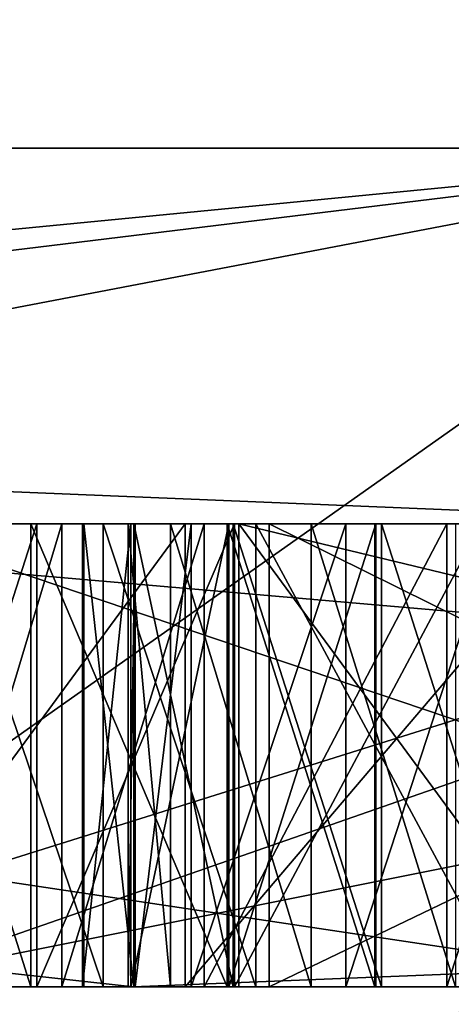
# Model space of a CAD drawing. Header units: millimetres. Extents: x -106 to 198, y -388 to 267.
# Tile 146 of 256: x -16.8103 to -16.7171, y 62.4962 to 62.7089. Entities that reach past the tile are written whole.
import ezdxf

# ---------------------------------------------------------------- set-up
doc = ezdxf.new("R2010")
doc.units = ezdxf.units.MM
doc.header["$LTSCALE"] = 52.148148
for name, color, linetype in [('1', 7, 'CONTINUOUS'), ('181', 7, 'CONTINUOUS'), ('2', 7, 'CONTINUOUS'), ('283', 7, 'CONTINUOUS'), ('285', 7, 'CONTINUOUS'), ('288', 7, 'CONTINUOUS'), ('289', 7, 'CONTINUOUS'), ('292', 7, 'CONTINUOUS'), ('297', 7, 'CONTINUOUS'), ('298', 7, 'CONTINUOUS'), ('3', 7, 'CONTINUOUS'), ('307', 7, 'CONTINUOUS'), ('309', 7, 'CONTINUOUS'), ('310', 7, 'CONTINUOUS'), ('320', 7, 'CONTINUOUS'), ('321', 7, 'CONTINUOUS'), ('322', 7, 'CONTINUOUS'), ('323', 7, 'CONTINUOUS'), ('324', 7, 'CONTINUOUS'), ('325', 7, 'CONTINUOUS'), ('326', 7, 'CONTINUOUS'), ('327', 7, 'CONTINUOUS'), ('328', 7, 'CONTINUOUS'), ('329', 7, 'CONTINUOUS'), ('330', 7, 'CONTINUOUS'), ('331', 7, 'CONTINUOUS'), ('335', 7, 'CONTINUOUS'), ('336', 7, 'CONTINUOUS'), ('337', 7, 'CONTINUOUS'), ('372', 7, 'CONTINUOUS'), ('374', 7, 'CONTINUOUS'), ('375', 7, 'CONTINUOUS'), ('376', 7, 'CONTINUOUS'), ('377', 7, 'CONTINUOUS'), ('400', 7, 'CONTINUOUS'), ('401', 7, 'CONTINUOUS'), ('402', 7, 'CONTINUOUS'), ('406', 7, 'CONTINUOUS'), ('407', 7, 'CONTINUOUS'), ('408', 7, 'CONTINUOUS'), ('409', 7, 'CONTINUOUS'), ('429', 7, 'CONTINUOUS'), ('430', 7, 'CONTINUOUS'), ('431', 7, 'CONTINUOUS'), ('441', 7, 'CONTINUOUS'), ('442', 7, 'CONTINUOUS'), ('443', 7, 'CONTINUOUS'), ('444', 7, 'CONTINUOUS'), ('5574', 7, 'CONTINUOUS'), ('5578', 7, 'CONTINUOUS'), ('5580', 7, 'CONTINUOUS'), ('5582', 7, 'CONTINUOUS'), ('5586', 7, 'CONTINUOUS')]:
    doc.layers.add(name, color=color, linetype=linetype)

msp = doc.modelspace()

# ---------------------------------------------------------------- linework, layer by layer
at = {"layer": '1', "linetype": 'CONTINUOUS'}
for points in [[(-20.5, 62.5), (-16.58477, 62.5, 12.04969), (-16.78578, 62.5, 10.65577), (-20.5, 62.5)], [(-16.58477, 62.5, -12.04969), (-20.5, 62.5), (-19.7739, 62.5, -2.07371), (-16.58477, 62.5, -12.04969)], [(-19.7739, 62.5, -2.07371), (-20.5, 62.5), (-16.78578, 62.5, 10.65577), (-19.7739, 62.5, -2.07371)], [(-14.20972, 62.5, -13.90652), (-16.58477, 62.5, -12.04969), (-19.7739, 62.5, -2.07371), (-14.20972, 62.5, -13.90652)], [(-17.83215, 62.5, -5.7945), (-16.70646, 62.5, -8.51214), (-17.3951, 62.5, -7.07195), (-17.83215, 62.5, -5.7945)], [(-16.70646, 62.5, 8.51214), (-17.83215, 62.5, 5.7945), (-16.8874, 62.5, 8.2108), (-16.70646, 62.5, 8.51214)], [(-17.3951, 62.5, -7.07195), (-16.70646, 62.5, -8.51214), (-16.66165, 62.5, -8.65974), (-17.3951, 62.5, -7.07195)], [(-16.0501, 62.5, 9.74661), (-16.70646, 62.5, 8.51214), (-16.8874, 62.5, 8.2108), (-16.0501, 62.5, 9.74661)], [(-16.78578, 62.5, 10.65577), (-16.58477, 62.5, 12.04969), (-6.53788, 62.5, 18.77668), (-16.78578, 62.5, 10.65577)]]:
    msp.add_3dface(points, dxfattribs=at)
at = {"layer": '181', "linetype": 'CONTINUOUS'}
for points in [[(-11.02087, 61.8, -15.16914), (-17.83215, 62.5, -5.7945), (-17.83238, 61.8, -5.79385), (-11.02087, 61.8, -15.16914)], [(-17.83215, 62.5, 5.7945), (-16.70646, 62.5, 8.51214), (-17.83238, 61.8, 5.79385), (-17.83215, 62.5, 5.7945)], [(-16.70646, 62.5, 8.51214), (-15.16944, 62.5, 11.02045), (-17.83238, 61.8, 5.79385), (-16.70646, 62.5, 8.51214)], [(-17.83238, 61.8, 5.79385), (-15.16944, 62.5, 11.02045), (-11.02087, 61.8, 15.16914), (-17.83238, 61.8, 5.79385)], [(-16.70646, 62.5, -8.51214), (-17.83215, 62.5, -5.7945), (-11.02087, 61.8, -15.16914), (-16.70646, 62.5, -8.51214)]]:
    msp.add_3dface(points, dxfattribs=at)
at = {"layer": '2', "linetype": 'CONTINUOUS'}
for points in [[(-20.5, 62.5), (-16.58477, 62.5, -12.04969), (-20.5, 41.65064), (-20.5, 62.5)], [(-20.5, 41.65064), (-16.58477, 62.5, -12.04969), (-20.07638, 44.18489, -4.14596), (-20.5, 41.65064)], [(-20.07638, 44.18489, -4.14596), (-16.58477, 62.5, -12.04969), (-20.05487, 44.22447, -4.24879), (-20.07638, 44.18489, -4.14596)], [(-20.05487, 44.22447, -4.24879), (-16.58477, 62.5, -12.04969), (-18.69926, 45, -8.40164), (-20.05487, 44.22447, -4.24879)], [(-16.58477, 62.5, -12.04969), (-12.04969, 62.5, -16.58477), (-18.69926, 45, -8.40164), (-16.58477, 62.5, -12.04969)], [(-18.69926, 45, -8.40164), (-12.04969, 62.5, -16.58477), (-11.13611, 45, -17.21154), (-18.69926, 45, -8.40164)]]:
    msp.add_3dface(points, dxfattribs=at)
at = {"layer": '283', "linetype": 'CONTINUOUS'}
for points in [[(-18.49936, 62.68118, 1.71387), (-17.86924, 62.68118, -5.08469), (-16.63253, 67.61021, 5.40424), (-18.49936, 62.68118, 1.71387)], [(-16.63098, 62.68118, 8.28096), (-18.49936, 62.68118, 1.71387), (-16.63253, 67.61021, 5.40424), (-16.63098, 62.68118, 8.28096)], [(-17.86924, 62.68118, -5.08469), (-14.82572, 62.68118, -11.19651), (-16.63253, 67.61021, -5.40424), (-17.86924, 62.68118, -5.08469)], [(-16.63253, 67.61021, 5.40424), (-17.86924, 62.68118, -5.08469), (-16.63253, 67.61021, -5.40424), (-16.63253, 67.61021, 5.40424)]]:
    msp.add_3dface(points, dxfattribs=at)
at = {"layer": '285', "linetype": 'CONTINUOUS'}
for points in [[(-16.9, 62.5, 0), (-16.6918, 62.5, -2.64459), (-16.84146, 62.5, -0.53795), (-16.9, 62.5, 0)], [(-16.6918, 62.5, 2.64459), (-16.9, 62.5, 0), (-16.83853, 62.5, 0.62186), (-16.6918, 62.5, 2.64459)], [(-16.83951, 62.5, -0.01291), (-16.80787, 62.5, 0.03933), (-16.84803, 62.5, 0.25764), (-16.83951, 62.5, -0.01291)], [(-16.84803, 62.5, 0.25764), (-16.80787, 62.5, 0.03933), (-16.77453, 62.5, 0.194), (-16.84803, 62.5, 0.25764)], [(-16.84707, 62.5, 0.32013), (-16.34713, 62.5, 0.31248), (-16.71802, 62.5, 0.41952), (-16.84707, 62.5, 0.32013)], [(-16.83125, 62.5, 0.5278), (-16.84707, 62.5, 0.32013), (-16.80121, 62.5, 0.47461), (-16.83125, 62.5, 0.5278)], [(-16.80121, 62.5, 0.47461), (-16.84707, 62.5, 0.32013), (-16.77043, 62.5, 0.44224), (-16.80121, 62.5, 0.47461)], [(-16.77043, 62.5, 0.44224), (-16.84707, 62.5, 0.32013), (-16.71802, 62.5, 0.41952), (-16.77043, 62.5, 0.44224)], [(-16.84361, 62.5, -0.47548), (-16.55655, 62.5, -0.4656), (-16.80659, 62.5, -0.21066), (-16.84361, 62.5, -0.47548)], [(-16.83877, 62.5, -0.15874), (-16.84361, 62.5, -0.47548), (-16.80659, 62.5, -0.21066), (-16.83877, 62.5, -0.15874)], [(-16.84146, 62.5, -0.53795), (-16.6918, 62.5, -2.64459), (-16.5458, 62.5, -0.77792), (-16.84146, 62.5, -0.53795)], [(-16.82604, 62.5, 0.67354), (-16.6918, 62.5, 2.64459), (-16.83853, 62.5, 0.62186), (-16.82604, 62.5, 0.67354)], [(-16.79229, 62.5, 0.72445), (-16.6918, 62.5, 2.64459), (-16.82604, 62.5, 0.67354), (-16.79229, 62.5, 0.72445)], [(-16.80787, 62.5, 0.03933), (-16.76547, 62.5, 0.0708), (-16.77453, 62.5, 0.194), (-16.80787, 62.5, 0.03933)], [(-16.80659, 62.5, -0.21066), (-16.55655, 62.5, -0.4656), (-16.76388, 62.5, -0.2417), (-16.80659, 62.5, -0.21066)], [(-16.79675, 62.5, -0.05436), (-16.79643, 62.5, -0.11686), (-16.78627, 62.5, -0.02306), (-16.79675, 62.5, -0.05436)], [(-16.79643, 62.5, -0.11686), (-16.78563, 62.5, -0.14806), (-16.78627, 62.5, -0.02306), (-16.79643, 62.5, -0.11686)], [(-16.75928, 62.5, 0.75454), (-16.6918, 62.5, 2.64459), (-16.79229, 62.5, 0.72445), (-16.75928, 62.5, 0.75454)], [(-16.78627, 62.5, -0.02306), (-16.78563, 62.5, -0.14806), (-16.76515, 62.5, 0.0083), (-16.78627, 62.5, -0.02306)], [(-16.78563, 62.5, -0.14806), (-16.7642, 62.5, -0.1792), (-16.76515, 62.5, 0.0083), (-16.78563, 62.5, -0.14806)], [(-16.76547, 62.5, 0.0708), (-16.73361, 62.5, 0.08138), (-16.77453, 62.5, 0.194), (-16.76547, 62.5, 0.0708)], [(-16.77453, 62.5, 0.194), (-16.73361, 62.5, 0.08138), (-16.68943, 62.5, 0.1927), (-16.77453, 62.5, 0.194)], [(-16.76515, 62.5, 0.0083), (-16.7642, 62.5, -0.1792), (-16.73335, 62.5, 0.0293), (-16.76515, 62.5, 0.0083)], [(-16.7642, 62.5, -0.1792), (-16.73218, 62.5, -0.19987), (-16.73335, 62.5, 0.0293), (-16.7642, 62.5, -0.1792)], [(-16.76388, 62.5, -0.2417), (-16.55655, 62.5, -0.4656), (-16.71058, 62.5, -0.26226), (-16.76388, 62.5, -0.2417)], [(-16.48904, 62.5, 0.10346), (-16.43574, 62.5, 0.0829), (-16.76293, 62.5, 0.25633), (-16.48904, 62.5, 0.10346)], [(-16.76293, 62.5, 0.25633), (-16.43574, 62.5, 0.0829), (-16.34809, 62.5, 0.24999), (-16.76293, 62.5, 0.25633)], [(-16.54223, 62.5, 0.10319), (-16.48904, 62.5, 0.10346), (-16.76293, 62.5, 0.25633), (-16.54223, 62.5, 0.10319)], [(-16.68943, 62.5, 0.1927), (-16.54223, 62.5, 0.10319), (-16.76293, 62.5, 0.25633), (-16.68943, 62.5, 0.1927)], [(-16.70538, 62.5, 0.77346), (-16.6918, 62.5, 2.64459), (-16.75928, 62.5, 0.75454), (-16.70538, 62.5, 0.77346)], [(-16.73335, 62.5, 0.0293), (-16.70021, 62.5, -0.21012), (-16.73361, 62.5, 0.08138), (-16.73335, 62.5, 0.0293)], [(-16.73361, 62.5, 0.08138), (-16.70021, 62.5, -0.21012), (-16.68943, 62.5, 0.1927), (-16.73361, 62.5, 0.08138)], [(-16.73218, 62.5, -0.19987), (-16.70021, 62.5, -0.21012), (-16.73335, 62.5, 0.0293), (-16.73218, 62.5, -0.19987)], [(-16.71802, 62.5, 0.41952), (-16.34713, 62.5, 0.31248), (-16.68612, 62.5, 0.41838), (-16.71802, 62.5, 0.41952)]]:
    msp.add_3dface(points, dxfattribs=at)
at = {"layer": '288', "linetype": 'CONTINUOUS'}
for points in [[(-14.20972, 62.5, -13.90652), (-19.7739, 62.5, -2.07371), (-19.50945, 62.71787, -4.75919), (-14.20972, 62.5, -13.90652)], [(-19.7739, 62.5, -2.07371), (-16.78578, 62.5, 10.65577), (-18.7652, 62.71787, 7.15094), (-19.7739, 62.5, -2.07371)], [(-14.20972, 62.5, -13.90652), (-19.50945, 62.71787, -4.75919), (-13.36439, 62.71787, -14.98872), (-14.20972, 62.5, -13.90652)], [(-16.78578, 62.5, 10.65577), (-11.39444, 62.71787, 16.53588), (-18.7652, 62.71787, 7.15094), (-16.78578, 62.5, 10.65577)], [(-16.78578, 62.5, 10.65577), (-6.53788, 62.5, 18.77668), (-11.39444, 62.71787, 16.53588), (-16.78578, 62.5, 10.65577)]]:
    msp.add_3dface(points, dxfattribs=at)
at = {"layer": '289', "linetype": 'CONTINUOUS'}
for points in [[(-18.49741, 62.5, 3.23227), (-18.49936, 62.68118, 1.71387), (-16.63098, 62.68118, 8.28096), (-18.49741, 62.5, 3.23227)], [(-18.11644, 62.5, 4.9393), (-18.49741, 62.5, 3.23227), (-16.63098, 62.68118, 8.28096), (-18.11644, 62.5, 4.9393)], [(-17.57822, 62.5, 6.60362), (-18.11644, 62.5, 4.9393), (-16.63098, 62.68118, 8.28096), (-17.57822, 62.5, 6.60362)], [(-17.3951, 62.5, -7.07195), (-16.66165, 62.5, -8.65974), (-17.86924, 62.68118, -5.08469), (-17.3951, 62.5, -7.07195)], [(-16.66165, 62.5, -8.65974), (-15.78349, 62.5, -10.17265), (-17.86924, 62.68118, -5.08469), (-16.66165, 62.5, -8.65974)], [(-15.78349, 62.5, -10.17265), (-14.82572, 62.68118, -11.19651), (-17.86924, 62.68118, -5.08469), (-15.78349, 62.5, -10.17265)], [(-16.8874, 62.5, 8.2108), (-17.57822, 62.5, 6.60362), (-16.63098, 62.68118, 8.28096), (-16.8874, 62.5, 8.2108)], [(-16.0501, 62.5, 9.74661), (-16.8874, 62.5, 8.2108), (-16.63098, 62.68118, 8.28096), (-16.0501, 62.5, 9.74661)]]:
    msp.add_3dface(points, dxfattribs=at)
at = {"layer": '292', "linetype": 'CONTINUOUS'}
for points in [[(-16.26307, 62.7, -5.28419), (-16.6918, 62.5, -2.64459), (-16.9, 62.5, 0), (-16.26307, 62.7, -5.28419)], [(-16.26307, 62.7, -5.28419), (-16.9, 62.5, 0), (-16.6918, 62.5, 2.64459), (-16.26307, 62.7, -5.28419)]]:
    msp.add_3dface(points, dxfattribs=at)
at = {"layer": '297', "linetype": 'CONTINUOUS'}
for points in [[(-16.84361, 62.6, -0.47548), (-16.84146, 62.6, -0.53795), (-16.75641, 62.6, -0.53502), (-16.84361, 62.6, -0.47548)], [(-16.55655, 62.6, -0.4656), (-16.84361, 62.6, -0.47548), (-16.75641, 62.6, -0.53502), (-16.55655, 62.6, -0.4656)], [(-16.84146, 62.6, -0.53795), (-16.5458, 62.6, -0.77792), (-16.75641, 62.6, -0.53502), (-16.84146, 62.6, -0.53795)], [(-16.5544, 62.6, -0.52807), (-16.55655, 62.6, -0.4656), (-16.75641, 62.6, -0.53502), (-16.5544, 62.6, -0.52807)], [(-16.5458, 62.6, -0.77792), (-16.54831, 62.6, -0.70504), (-16.75641, 62.6, -0.53502), (-16.5458, 62.6, -0.77792)]]:
    msp.add_3dface(points, dxfattribs=at)
at = {"layer": '298', "linetype": 'CONTINUOUS'}
for points in [[(-16.84146, 62.5, -0.53795), (-16.5458, 62.5, -0.77792), (-16.84146, 62.6, -0.53795), (-16.84146, 62.5, -0.53795)], [(-16.84146, 62.6, -0.53795), (-16.5458, 62.5, -0.77792), (-16.5458, 62.6, -0.77792), (-16.84146, 62.6, -0.53795)]]:
    msp.add_3dface(points, dxfattribs=at)
at = {"layer": '3', "linetype": 'CONTINUOUS'}
for points in [[(-16.58477, 62.5, 12.04969), (-20.5, 62.5), (-17.58249, 60.53416, 10.54068), (-16.58477, 62.5, 12.04969)], [(-12.99535, 61.04355, 15.85468), (-16.58477, 62.5, 12.04969), (-17.58249, 60.53416, 10.54068), (-12.99535, 61.04355, 15.85468)]]:
    msp.add_3dface(points, dxfattribs=at)
at = {"layer": '307', "linetype": 'CONTINUOUS'}
for points in [[(-16.55655, 62.5, -0.4656), (-16.84361, 62.5, -0.47548), (-16.55655, 62.6, -0.4656), (-16.55655, 62.5, -0.4656)], [(-16.84361, 62.5, -0.47548), (-16.84361, 62.6, -0.47548), (-16.55655, 62.6, -0.4656), (-16.84361, 62.5, -0.47548)]]:
    msp.add_3dface(points, dxfattribs=at)
at = {"layer": '309', "linetype": 'CONTINUOUS'}
for points in [[(-16.75641, 62.6, -0.53502), (-16.54831, 62.6, -0.70504), (-16.75641, 62.5, -0.53502), (-16.75641, 62.6, -0.53502)], [(-16.54831, 62.6, -0.70504), (-16.54831, 62.5, -0.70504), (-16.75641, 62.5, -0.53502), (-16.54831, 62.6, -0.70504)]]:
    msp.add_3dface(points, dxfattribs=at)
at = {"layer": '310', "linetype": 'CONTINUOUS'}
for points in [[(-16.5544, 62.6, -0.52807), (-16.75641, 62.6, -0.53502), (-16.5544, 62.5, -0.52807), (-16.5544, 62.6, -0.52807)], [(-16.75641, 62.6, -0.53502), (-16.75641, 62.5, -0.53502), (-16.5544, 62.5, -0.52807), (-16.75641, 62.6, -0.53502)]]:
    msp.add_3dface(points, dxfattribs=at)
at = {"layer": '320', "linetype": 'CONTINUOUS'}
for points in [[(-16.70021, 62.5, -0.21012), (-16.73218, 62.5, -0.19987), (-16.73218, 62.6, -0.19987), (-16.70021, 62.5, -0.21012)], [(-16.70021, 62.6, -0.21012), (-16.70021, 62.5, -0.21012), (-16.73218, 62.6, -0.19987), (-16.70021, 62.6, -0.21012)]]:
    msp.add_3dface(points, dxfattribs=at)
at = {"layer": '321', "linetype": 'CONTINUOUS'}
for points in [[(-16.73218, 62.5, -0.19987), (-16.7642, 62.5, -0.1792), (-16.7642, 62.6, -0.1792), (-16.73218, 62.5, -0.19987)], [(-16.73218, 62.6, -0.19987), (-16.73218, 62.5, -0.19987), (-16.7642, 62.6, -0.1792), (-16.73218, 62.6, -0.19987)]]:
    msp.add_3dface(points, dxfattribs=at)
at = {"layer": '322', "linetype": 'CONTINUOUS'}
for points in [[(-16.7642, 62.5, -0.1792), (-16.78563, 62.5, -0.14806), (-16.78563, 62.6, -0.14806), (-16.7642, 62.5, -0.1792)], [(-16.7642, 62.6, -0.1792), (-16.7642, 62.5, -0.1792), (-16.78563, 62.6, -0.14806), (-16.7642, 62.6, -0.1792)]]:
    msp.add_3dface(points, dxfattribs=at)
at = {"layer": '323', "linetype": 'CONTINUOUS'}
for points in [[(-16.78563, 62.5, -0.14806), (-16.79643, 62.5, -0.11686), (-16.79643, 62.6, -0.11686), (-16.78563, 62.5, -0.14806)], [(-16.78563, 62.6, -0.14806), (-16.78563, 62.5, -0.14806), (-16.79643, 62.6, -0.11686), (-16.78563, 62.6, -0.14806)]]:
    msp.add_3dface(points, dxfattribs=at)
at = {"layer": '324', "linetype": 'CONTINUOUS'}
for points in [[(-16.79643, 62.5, -0.11686), (-16.79675, 62.5, -0.05436), (-16.79675, 62.6, -0.05436), (-16.79643, 62.5, -0.11686)], [(-16.79643, 62.6, -0.11686), (-16.79643, 62.5, -0.11686), (-16.79675, 62.6, -0.05436), (-16.79643, 62.6, -0.11686)]]:
    msp.add_3dface(points, dxfattribs=at)
at = {"layer": '325', "linetype": 'CONTINUOUS'}
for points in [[(-16.79675, 62.5, -0.05436), (-16.78627, 62.5, -0.02306), (-16.78627, 62.6, -0.02306), (-16.79675, 62.5, -0.05436)], [(-16.79675, 62.6, -0.05436), (-16.79675, 62.5, -0.05436), (-16.78627, 62.6, -0.02306), (-16.79675, 62.6, -0.05436)]]:
    msp.add_3dface(points, dxfattribs=at)
at = {"layer": '326', "linetype": 'CONTINUOUS'}
for points in [[(-16.78627, 62.5, -0.02306), (-16.76515, 62.5, 0.0083), (-16.76515, 62.6, 0.0083), (-16.78627, 62.5, -0.02306)], [(-16.78627, 62.6, -0.02306), (-16.78627, 62.5, -0.02306), (-16.76515, 62.6, 0.0083), (-16.78627, 62.6, -0.02306)]]:
    msp.add_3dface(points, dxfattribs=at)
at = {"layer": '327', "linetype": 'CONTINUOUS'}
for points in [[(-16.76515, 62.5, 0.0083), (-16.73335, 62.5, 0.0293), (-16.73335, 62.6, 0.0293), (-16.76515, 62.5, 0.0083)], [(-16.76515, 62.6, 0.0083), (-16.76515, 62.5, 0.0083), (-16.73335, 62.6, 0.0293), (-16.76515, 62.6, 0.0083)]]:
    msp.add_3dface(points, dxfattribs=at)
at = {"layer": '328', "linetype": 'CONTINUOUS'}
for points in [[(-16.73335, 62.5, 0.0293), (-16.73361, 62.5, 0.08138), (-16.73361, 62.6, 0.08138), (-16.73335, 62.5, 0.0293)], [(-16.73335, 62.6, 0.0293), (-16.73335, 62.5, 0.0293), (-16.73361, 62.6, 0.08138), (-16.73335, 62.6, 0.0293)]]:
    msp.add_3dface(points, dxfattribs=at)
at = {"layer": '329', "linetype": 'CONTINUOUS'}
for points in [[(-16.73361, 62.5, 0.08138), (-16.76547, 62.5, 0.0708), (-16.76547, 62.6, 0.0708), (-16.73361, 62.5, 0.08138)], [(-16.73361, 62.6, 0.08138), (-16.73361, 62.5, 0.08138), (-16.76547, 62.6, 0.0708), (-16.73361, 62.6, 0.08138)]]:
    msp.add_3dface(points, dxfattribs=at)
at = {"layer": '330', "linetype": 'CONTINUOUS'}
for points in [[(-16.76547, 62.5, 0.0708), (-16.80787, 62.5, 0.03933), (-16.80787, 62.6, 0.03933), (-16.76547, 62.5, 0.0708)], [(-16.76547, 62.6, 0.0708), (-16.76547, 62.5, 0.0708), (-16.80787, 62.6, 0.03933), (-16.76547, 62.6, 0.0708)]]:
    msp.add_3dface(points, dxfattribs=at)
at = {"layer": '331', "linetype": 'CONTINUOUS'}
for points in [[(-16.80787, 62.5, 0.03933), (-16.83951, 62.5, -0.01291), (-16.83951, 62.6, -0.01291), (-16.80787, 62.5, 0.03933)], [(-16.80787, 62.6, 0.03933), (-16.80787, 62.5, 0.03933), (-16.83951, 62.6, -0.01291), (-16.80787, 62.6, 0.03933)]]:
    msp.add_3dface(points, dxfattribs=at)
at = {"layer": '335', "linetype": 'CONTINUOUS'}
for points in [[(-16.83877, 62.5, -0.15874), (-16.80659, 62.5, -0.21066), (-16.80659, 62.6, -0.21066), (-16.83877, 62.5, -0.15874)], [(-16.83877, 62.6, -0.15874), (-16.83877, 62.5, -0.15874), (-16.80659, 62.6, -0.21066), (-16.83877, 62.6, -0.15874)]]:
    msp.add_3dface(points, dxfattribs=at)
at = {"layer": '336', "linetype": 'CONTINUOUS'}
for points in [[(-16.80659, 62.5, -0.21066), (-16.76388, 62.5, -0.2417), (-16.76388, 62.6, -0.2417), (-16.80659, 62.5, -0.21066)], [(-16.80659, 62.6, -0.21066), (-16.80659, 62.5, -0.21066), (-16.76388, 62.6, -0.2417), (-16.80659, 62.6, -0.21066)]]:
    msp.add_3dface(points, dxfattribs=at)
at = {"layer": '337', "linetype": 'CONTINUOUS'}
for points in [[(-16.76388, 62.5, -0.2417), (-16.71058, 62.5, -0.26226), (-16.71058, 62.6, -0.26226), (-16.76388, 62.5, -0.2417)], [(-16.76388, 62.6, -0.2417), (-16.76388, 62.5, -0.2417), (-16.71058, 62.6, -0.26226), (-16.76388, 62.6, -0.2417)]]:
    msp.add_3dface(points, dxfattribs=at)
at = {"layer": '372', "linetype": 'CONTINUOUS'}
for points in [[(-16.34713, 62.5, 0.31248), (-16.84707, 62.5, 0.32013), (-16.34713, 62.6, 0.31248), (-16.34713, 62.5, 0.31248)], [(-16.34713, 62.6, 0.31248), (-16.84707, 62.5, 0.32013), (-16.84707, 62.6, 0.32013), (-16.34713, 62.6, 0.31248)]]:
    msp.add_3dface(points, dxfattribs=at)
at = {"layer": '374', "linetype": 'CONTINUOUS'}
for points in [[(-16.84803, 62.5, 0.25764), (-16.77453, 62.5, 0.194), (-16.77453, 62.6, 0.194), (-16.84803, 62.5, 0.25764)], [(-16.84803, 62.6, 0.25764), (-16.84803, 62.5, 0.25764), (-16.77453, 62.6, 0.194), (-16.84803, 62.6, 0.25764)]]:
    msp.add_3dface(points, dxfattribs=at)
at = {"layer": '375', "linetype": 'CONTINUOUS'}
for points in [[(-16.77453, 62.5, 0.194), (-16.68943, 62.5, 0.1927), (-16.68943, 62.6, 0.1927), (-16.77453, 62.5, 0.194)], [(-16.77453, 62.6, 0.194), (-16.77453, 62.5, 0.194), (-16.68943, 62.6, 0.1927), (-16.77453, 62.6, 0.194)]]:
    msp.add_3dface(points, dxfattribs=at)
at = {"layer": '376', "linetype": 'CONTINUOUS'}
for points in [[(-16.68943, 62.5, 0.1927), (-16.76293, 62.5, 0.25633), (-16.76293, 62.6, 0.25633), (-16.68943, 62.5, 0.1927)], [(-16.68943, 62.6, 0.1927), (-16.68943, 62.5, 0.1927), (-16.76293, 62.6, 0.25633), (-16.68943, 62.6, 0.1927)]]:
    msp.add_3dface(points, dxfattribs=at)
at = {"layer": '377', "linetype": 'CONTINUOUS'}
for points in [[(-16.76293, 62.5, 0.25633), (-16.34809, 62.5, 0.24999), (-16.76293, 62.6, 0.25633), (-16.76293, 62.5, 0.25633)], [(-16.76293, 62.6, 0.25633), (-16.34809, 62.5, 0.24999), (-16.34809, 62.6, 0.24999), (-16.76293, 62.6, 0.25633)]]:
    msp.add_3dface(points, dxfattribs=at)
at = {"layer": '400', "linetype": 'CONTINUOUS'}
for points in [[(-16.70538, 62.5, 0.77346), (-16.75928, 62.5, 0.75454), (-16.75928, 62.6, 0.75454), (-16.70538, 62.5, 0.77346)], [(-16.70538, 62.6, 0.77346), (-16.70538, 62.5, 0.77346), (-16.75928, 62.6, 0.75454), (-16.70538, 62.6, 0.77346)]]:
    msp.add_3dface(points, dxfattribs=at)
at = {"layer": '401', "linetype": 'CONTINUOUS'}
for points in [[(-16.75928, 62.5, 0.75454), (-16.79229, 62.5, 0.72445), (-16.79229, 62.6, 0.72445), (-16.75928, 62.5, 0.75454)], [(-16.75928, 62.6, 0.75454), (-16.75928, 62.5, 0.75454), (-16.79229, 62.6, 0.72445), (-16.75928, 62.6, 0.75454)]]:
    msp.add_3dface(points, dxfattribs=at)
at = {"layer": '402', "linetype": 'CONTINUOUS'}
for points in [[(-16.79229, 62.5, 0.72445), (-16.82604, 62.5, 0.67354), (-16.82604, 62.6, 0.67354), (-16.79229, 62.5, 0.72445)], [(-16.79229, 62.6, 0.72445), (-16.79229, 62.5, 0.72445), (-16.82604, 62.6, 0.67354), (-16.79229, 62.6, 0.72445)]]:
    msp.add_3dface(points, dxfattribs=at)
at = {"layer": '406', "linetype": 'CONTINUOUS'}
for points in [[(-16.83125, 62.5, 0.5278), (-16.80121, 62.5, 0.47461), (-16.80121, 62.6, 0.47461), (-16.83125, 62.5, 0.5278)], [(-16.83125, 62.6, 0.5278), (-16.83125, 62.5, 0.5278), (-16.80121, 62.6, 0.47461), (-16.83125, 62.6, 0.5278)]]:
    msp.add_3dface(points, dxfattribs=at)
at = {"layer": '407', "linetype": 'CONTINUOUS'}
for points in [[(-16.80121, 62.5, 0.47461), (-16.77043, 62.5, 0.44224), (-16.77043, 62.6, 0.44224), (-16.80121, 62.5, 0.47461)], [(-16.80121, 62.6, 0.47461), (-16.80121, 62.5, 0.47461), (-16.77043, 62.6, 0.44224), (-16.80121, 62.6, 0.47461)]]:
    msp.add_3dface(points, dxfattribs=at)
at = {"layer": '408', "linetype": 'CONTINUOUS'}
for points in [[(-16.77043, 62.5, 0.44224), (-16.71802, 62.5, 0.41952), (-16.71802, 62.6, 0.41952), (-16.77043, 62.5, 0.44224)], [(-16.77043, 62.6, 0.44224), (-16.77043, 62.5, 0.44224), (-16.71802, 62.6, 0.41952), (-16.77043, 62.6, 0.44224)]]:
    msp.add_3dface(points, dxfattribs=at)
at = {"layer": '409', "linetype": 'CONTINUOUS'}
for points in [[(-16.71802, 62.5, 0.41952), (-16.68612, 62.5, 0.41838), (-16.68612, 62.6, 0.41838), (-16.71802, 62.5, 0.41952)], [(-16.71802, 62.6, 0.41952), (-16.71802, 62.5, 0.41952), (-16.68612, 62.6, 0.41838), (-16.71802, 62.6, 0.41952)]]:
    msp.add_3dface(points, dxfattribs=at)
at = {"layer": '429', "linetype": 'CONTINUOUS'}
for points in [[(-16.78538, 62.6, 0.61997), (-16.78538, 62.5, 0.61997), (-16.77326, 62.6, 0.66123), (-16.78538, 62.6, 0.61997)], [(-16.77326, 62.6, 0.66123), (-16.78538, 62.5, 0.61997), (-16.77326, 62.5, 0.66123), (-16.77326, 62.6, 0.66123)]]:
    msp.add_3dface(points, dxfattribs=at)
at = {"layer": '430', "linetype": 'CONTINUOUS'}
for points in [[(-16.77326, 62.6, 0.66123), (-16.77326, 62.5, 0.66123), (-16.73988, 62.6, 0.70173), (-16.77326, 62.6, 0.66123)], [(-16.73988, 62.6, 0.70173), (-16.77326, 62.5, 0.66123), (-16.73988, 62.5, 0.70173), (-16.73988, 62.6, 0.70173)]]:
    msp.add_3dface(points, dxfattribs=at)
at = {"layer": '431', "linetype": 'CONTINUOUS'}
for points in [[(-16.73988, 62.6, 0.70173), (-16.73988, 62.5, 0.70173), (-16.70724, 62.6, 0.72141), (-16.73988, 62.6, 0.70173)], [(-16.70724, 62.6, 0.72141), (-16.73988, 62.5, 0.70173), (-16.70724, 62.5, 0.72141), (-16.70724, 62.6, 0.72141)]]:
    msp.add_3dface(points, dxfattribs=at)
at = {"layer": '441', "linetype": 'CONTINUOUS'}
for points in [[(-16.71616, 62.6, 0.47157), (-16.71616, 62.5, 0.47157), (-16.74731, 62.6, 0.49353), (-16.71616, 62.6, 0.47157)], [(-16.74731, 62.6, 0.49353), (-16.71616, 62.5, 0.47157), (-16.74731, 62.5, 0.49353), (-16.74731, 62.6, 0.49353)]]:
    msp.add_3dface(points, dxfattribs=at)
at = {"layer": '442', "linetype": 'CONTINUOUS'}
for points in [[(-16.74731, 62.6, 0.49353), (-16.74731, 62.5, 0.49353), (-16.77772, 62.6, 0.53631), (-16.74731, 62.6, 0.49353)], [(-16.77772, 62.6, 0.53631), (-16.74731, 62.5, 0.49353), (-16.77772, 62.5, 0.53631), (-16.77772, 62.6, 0.53631)]]:
    msp.add_3dface(points, dxfattribs=at)
at = {"layer": '443', "linetype": 'CONTINUOUS'}
for points in [[(-16.77772, 62.6, 0.53631), (-16.77772, 62.5, 0.53631), (-16.78686, 62.6, 0.57833), (-16.77772, 62.6, 0.53631)], [(-16.78686, 62.6, 0.57833), (-16.77772, 62.5, 0.53631), (-16.78686, 62.5, 0.57833), (-16.78686, 62.6, 0.57833)]]:
    msp.add_3dface(points, dxfattribs=at)
at = {"layer": '444', "linetype": 'CONTINUOUS'}
for points in [[(-16.78538, 62.5, 0.61997), (-16.78538, 62.6, 0.61997), (-16.78686, 62.5, 0.57833), (-16.78538, 62.5, 0.61997)], [(-16.78538, 62.6, 0.61997), (-16.78686, 62.6, 0.57833), (-16.78686, 62.5, 0.57833), (-16.78538, 62.6, 0.61997)]]:
    msp.add_3dface(points, dxfattribs=at)
at = {"layer": '5574', "linetype": 'CONTINUOUS'}
msp.add_3dface([(-16.75641, 62.5, -0.53502), (-16.54831, 62.5, -0.70504), (-16.5544, 62.5, -0.52807), (-16.75641, 62.5, -0.53502)], dxfattribs=at)
at = {"layer": '5578', "linetype": 'CONTINUOUS'}
for points in [[(-16.61527, 62.5, 0.6139), (-16.78538, 62.5, 0.61997), (-16.78686, 62.5, 0.57833), (-16.61527, 62.5, 0.6139)], [(-16.61676, 62.5, 0.57226), (-16.61527, 62.5, 0.6139), (-16.78686, 62.5, 0.57833), (-16.61676, 62.5, 0.57226)], [(-16.77772, 62.5, 0.53631), (-16.61676, 62.5, 0.57226), (-16.78686, 62.5, 0.57833), (-16.77772, 62.5, 0.53631)], [(-16.77326, 62.5, 0.66123), (-16.78538, 62.5, 0.61997), (-16.62442, 62.5, 0.65592), (-16.77326, 62.5, 0.66123)], [(-16.62442, 62.5, 0.65592), (-16.78538, 62.5, 0.61997), (-16.61527, 62.5, 0.6139), (-16.62442, 62.5, 0.65592)], [(-16.62888, 62.5, 0.531), (-16.61676, 62.5, 0.57226), (-16.77772, 62.5, 0.53631), (-16.62888, 62.5, 0.531)], [(-16.74731, 62.5, 0.49353), (-16.62888, 62.5, 0.531), (-16.77772, 62.5, 0.53631), (-16.74731, 62.5, 0.49353)], [(-16.73988, 62.5, 0.70173), (-16.77326, 62.5, 0.66123), (-16.65483, 62.5, 0.69869), (-16.73988, 62.5, 0.70173)], [(-16.65483, 62.5, 0.69869), (-16.77326, 62.5, 0.66123), (-16.62442, 62.5, 0.65592), (-16.65483, 62.5, 0.69869)], [(-16.66226, 62.5, 0.49049), (-16.62888, 62.5, 0.531), (-16.74731, 62.5, 0.49353), (-16.66226, 62.5, 0.49049)], [(-16.71616, 62.5, 0.47157), (-16.66226, 62.5, 0.49049), (-16.74731, 62.5, 0.49353), (-16.71616, 62.5, 0.47157)], [(-16.70724, 62.5, 0.72141), (-16.73988, 62.5, 0.70173), (-16.68598, 62.5, 0.72065), (-16.70724, 62.5, 0.72141)], [(-16.68598, 62.5, 0.72065), (-16.73988, 62.5, 0.70173), (-16.65483, 62.5, 0.69869), (-16.68598, 62.5, 0.72065)]]:
    msp.add_3dface(points, dxfattribs=at)
at = {"layer": '5580', "linetype": 'CONTINUOUS'}
for points in [[(-16.80787, 62.6, 0.03933), (-16.83951, 62.6, -0.01291), (-16.83877, 62.6, -0.15874), (-16.80787, 62.6, 0.03933)], [(-16.80787, 62.6, 0.03933), (-16.83877, 62.6, -0.15874), (-16.80659, 62.6, -0.21066), (-16.80787, 62.6, 0.03933)], [(-16.79675, 62.6, -0.05436), (-16.78627, 62.6, -0.02306), (-16.80787, 62.6, 0.03933), (-16.79675, 62.6, -0.05436)], [(-16.79675, 62.6, -0.05436), (-16.80787, 62.6, 0.03933), (-16.80659, 62.6, -0.21066), (-16.79675, 62.6, -0.05436)], [(-16.78627, 62.6, -0.02306), (-16.76547, 62.6, 0.0708), (-16.80787, 62.6, 0.03933), (-16.78627, 62.6, -0.02306)], [(-16.79643, 62.6, -0.11686), (-16.79675, 62.6, -0.05436), (-16.80659, 62.6, -0.21066), (-16.79643, 62.6, -0.11686)], [(-16.79643, 62.6, -0.11686), (-16.80659, 62.6, -0.21066), (-16.76388, 62.6, -0.2417), (-16.79643, 62.6, -0.11686)], [(-16.78563, 62.6, -0.14806), (-16.79643, 62.6, -0.11686), (-16.76388, 62.6, -0.2417), (-16.78563, 62.6, -0.14806)], [(-16.78627, 62.6, -0.02306), (-16.76515, 62.6, 0.0083), (-16.76547, 62.6, 0.0708), (-16.78627, 62.6, -0.02306)], [(-16.7642, 62.6, -0.1792), (-16.78563, 62.6, -0.14806), (-16.76388, 62.6, -0.2417), (-16.7642, 62.6, -0.1792)], [(-16.76515, 62.6, 0.0083), (-16.73361, 62.6, 0.08138), (-16.76547, 62.6, 0.0708), (-16.76515, 62.6, 0.0083)], [(-16.76515, 62.6, 0.0083), (-16.73335, 62.6, 0.0293), (-16.73361, 62.6, 0.08138), (-16.76515, 62.6, 0.0083)], [(-16.73218, 62.6, -0.19987), (-16.7642, 62.6, -0.1792), (-16.76388, 62.6, -0.2417), (-16.73218, 62.6, -0.19987)], [(-16.73218, 62.6, -0.19987), (-16.76388, 62.6, -0.2417), (-16.71058, 62.6, -0.26226), (-16.73218, 62.6, -0.19987)], [(-16.70021, 62.6, -0.21012), (-16.73218, 62.6, -0.19987), (-16.71058, 62.6, -0.26226), (-16.70021, 62.6, -0.21012)]]:
    msp.add_3dface(points, dxfattribs=at)
at = {"layer": '5582', "linetype": 'CONTINUOUS'}
for points in [[(-16.84707, 62.6, 0.32013), (-16.84803, 62.6, 0.25764), (-16.77453, 62.6, 0.194), (-16.84707, 62.6, 0.32013)], [(-16.34713, 62.6, 0.31248), (-16.84707, 62.6, 0.32013), (-16.34809, 62.6, 0.24999), (-16.34713, 62.6, 0.31248)], [(-16.84707, 62.6, 0.32013), (-16.77453, 62.6, 0.194), (-16.76293, 62.6, 0.25633), (-16.84707, 62.6, 0.32013)], [(-16.84707, 62.6, 0.32013), (-16.76293, 62.6, 0.25633), (-16.34809, 62.6, 0.24999), (-16.84707, 62.6, 0.32013)], [(-16.77453, 62.6, 0.194), (-16.68943, 62.6, 0.1927), (-16.76293, 62.6, 0.25633), (-16.77453, 62.6, 0.194)]]:
    msp.add_3dface(points, dxfattribs=at)
at = {"layer": '5586', "linetype": 'CONTINUOUS'}
for points in [[(-16.82604, 62.6, 0.67354), (-16.83125, 62.6, 0.5278), (-16.80121, 62.6, 0.47461), (-16.82604, 62.6, 0.67354)], [(-16.79229, 62.6, 0.72445), (-16.82604, 62.6, 0.67354), (-16.80121, 62.6, 0.47461), (-16.79229, 62.6, 0.72445)], [(-16.79229, 62.6, 0.72445), (-16.80121, 62.6, 0.47461), (-16.78686, 62.6, 0.57833), (-16.79229, 62.6, 0.72445)], [(-16.80121, 62.6, 0.47461), (-16.77043, 62.6, 0.44224), (-16.78686, 62.6, 0.57833), (-16.80121, 62.6, 0.47461)], [(-16.75928, 62.6, 0.75454), (-16.79229, 62.6, 0.72445), (-16.77326, 62.6, 0.66123), (-16.75928, 62.6, 0.75454)], [(-16.79229, 62.6, 0.72445), (-16.78538, 62.6, 0.61997), (-16.77326, 62.6, 0.66123), (-16.79229, 62.6, 0.72445)], [(-16.78538, 62.6, 0.61997), (-16.79229, 62.6, 0.72445), (-16.78686, 62.6, 0.57833), (-16.78538, 62.6, 0.61997)], [(-16.77043, 62.6, 0.44224), (-16.77772, 62.6, 0.53631), (-16.78686, 62.6, 0.57833), (-16.77043, 62.6, 0.44224)], [(-16.77043, 62.6, 0.44224), (-16.74731, 62.6, 0.49353), (-16.77772, 62.6, 0.53631), (-16.77043, 62.6, 0.44224)], [(-16.75928, 62.6, 0.75454), (-16.77326, 62.6, 0.66123), (-16.73988, 62.6, 0.70173), (-16.75928, 62.6, 0.75454)], [(-16.77043, 62.6, 0.44224), (-16.71802, 62.6, 0.41952), (-16.74731, 62.6, 0.49353), (-16.77043, 62.6, 0.44224)], [(-16.70538, 62.6, 0.77346), (-16.75928, 62.6, 0.75454), (-16.70724, 62.6, 0.72141), (-16.70538, 62.6, 0.77346)], [(-16.75928, 62.6, 0.75454), (-16.73988, 62.6, 0.70173), (-16.70724, 62.6, 0.72141), (-16.75928, 62.6, 0.75454)], [(-16.71802, 62.6, 0.41952), (-16.71616, 62.6, 0.47157), (-16.74731, 62.6, 0.49353), (-16.71802, 62.6, 0.41952)], [(-16.71802, 62.6, 0.41952), (-16.68612, 62.6, 0.41838), (-16.71616, 62.6, 0.47157), (-16.71802, 62.6, 0.41952)]]:
    msp.add_3dface(points, dxfattribs=at)

doc.saveas('drawing.dxf')
